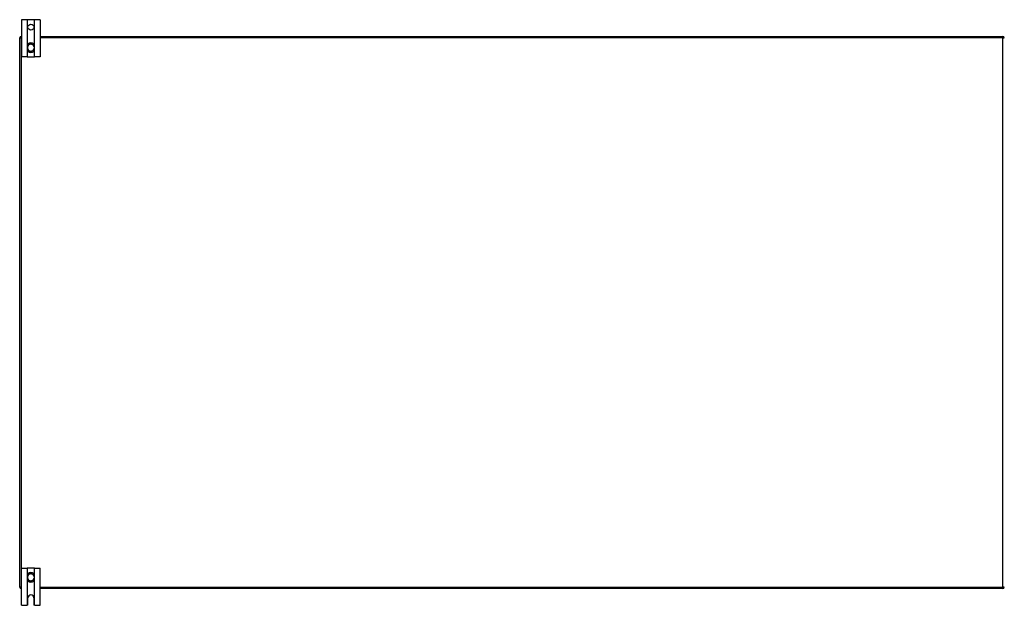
# Model space of a CAD drawing. Header units: inches. Extents: x 27 to 687, y 75 to 319.
# Tile 22 of 239: x 27 to 93, y 173 to 212. Entities that reach past the tile are written whole.
import ezdxf

# ---------------------------------------------------------------- set-up
doc = ezdxf.new("R2010")
doc.units = ezdxf.units.IN
doc.header["$MEASUREMENT"] = 0
doc.layers.add('Visible Edges(ANSI)', color=7, linetype='Continuous', lineweight=25)
doc.layers.add('Visible Tangent Edges(ANSI)', color=7, linetype='Continuous', lineweight=25)

msp = doc.modelspace()

# ---------------------------------------------------------------- linework, layer by layer
at = {"layer": 'Visible Edges(ANSI)'}
for p, q in [((27.216, 212.356), (26.843, 212.356)), ((26.843, 212.356), (26.843, 209.856)), ((27.246, 212.356), (27.216, 212.356)), ((27.689, 212.356), (27.246, 212.356)), ((27.719, 212.356), (27.689, 212.356)), ((28.093, 212.356), (27.719, 212.356)), ((28.093, 212.356), (28.093, 209.856)), ((26.817, 211.231), (26.843, 211.231)), ((28.093, 211.231), (92.619, 211.231)), ((26.718, 174.33), (26.718, 211.132)), ((27.231, 210.593), (27.231, 210.554)), ((27.231, 210.554), (27.231, 210.409)), ((27.704, 210.554), (27.704, 210.593)), ((27.704, 210.409), (27.704, 210.554)), ((27.231, 210.409), (27.231, 210.37)), ((27.704, 210.37), (27.704, 210.409)), ((27.216, 209.856), (26.843, 209.856)), ((27.216, 209.856), (27.246, 209.856)), ((27.246, 209.856), (27.689, 209.856)), ((27.689, 209.856), (27.719, 209.856)), ((28.093, 209.856), (27.719, 209.856)), ((26.843, 175.606), (27.216, 175.606)), ((26.843, 173.106), (26.843, 175.606)), ((27.246, 175.606), (27.216, 175.606)), ((27.689, 175.606), (27.246, 175.606)), ((27.719, 175.606), (27.689, 175.606)), ((27.719, 175.606), (28.093, 175.606)), ((28.093, 173.106), (28.093, 175.606)), ((27.231, 175.093), (27.231, 175.054)), ((27.231, 175.054), (27.231, 174.909)), ((27.231, 174.909), (27.231, 174.87)), ((27.704, 175.054), (27.704, 175.093)), ((27.704, 174.909), (27.704, 175.054)), ((27.704, 174.87), (27.704, 174.909)), ((26.843, 174.231), (26.817, 174.231)), ((27.265, 173.168), (27.265, 173.606)), ((27.671, 173.606), (27.671, 173.168)), ((92.619, 174.231), (28.093, 174.231)), ((26.843, 173.106), (27.203, 173.106)), ((27.733, 173.106), (28.093, 173.106))]:
    msp.add_line(p, q, dxfattribs=at)
at = {"layer": 'Visible Edges(ANSI)', "flags": 128}
for points in [[(27.363, 210.778), (27.353, 210.774), (27.344, 210.77), (27.335, 210.766), (27.326, 210.761), (27.318, 210.755), (27.309, 210.749), (27.301, 210.743), (27.294, 210.736), (27.287, 210.729), (27.28, 210.722), (27.274, 210.714), (27.267, 210.706), (27.262, 210.698), (27.257, 210.689), (27.252, 210.68), (27.248, 210.671), (27.244, 210.662), (27.241, 210.652), (27.238, 210.643), (27.236, 210.633), (27.234, 210.623), (27.232, 210.613), (27.232, 210.603), (27.231, 210.593)], [(27.704, 210.593), (27.704, 210.603), (27.703, 210.613), (27.701, 210.623), (27.7, 210.633), (27.697, 210.643), (27.695, 210.652), (27.691, 210.662), (27.687, 210.671), (27.683, 210.68), (27.678, 210.689), (27.673, 210.698), (27.668, 210.706), (27.662, 210.714), (27.655, 210.722), (27.648, 210.729), (27.641, 210.736), (27.634, 210.743), (27.626, 210.749), (27.618, 210.755), (27.609, 210.761), (27.6, 210.766), (27.591, 210.77), (27.582, 210.774), (27.573, 210.778)], [(27.231, 210.37), (27.232, 210.36), (27.232, 210.35), (27.234, 210.34), (27.236, 210.33), (27.238, 210.32), (27.241, 210.31), (27.244, 210.301), (27.248, 210.291), (27.252, 210.282), (27.257, 210.273), (27.262, 210.265), (27.267, 210.256), (27.273, 210.248), (27.28, 210.241), (27.287, 210.233), (27.294, 210.226), (27.301, 210.219), (27.309, 210.213), (27.317, 210.207), (27.326, 210.202), (27.335, 210.197), (27.344, 210.192), (27.353, 210.188), (27.363, 210.184)], [(27.573, 210.184), (27.582, 210.188), (27.591, 210.192), (27.6, 210.197), (27.609, 210.202), (27.618, 210.207), (27.626, 210.213), (27.634, 210.219), (27.641, 210.226), (27.649, 210.233), (27.655, 210.241), (27.662, 210.248), (27.668, 210.256), (27.674, 210.265), (27.679, 210.273), (27.683, 210.282), (27.688, 210.291), (27.691, 210.301), (27.695, 210.31), (27.697, 210.32), (27.7, 210.33), (27.701, 210.34), (27.703, 210.35), (27.704, 210.36), (27.704, 210.37)], [(27.363, 175.278), (27.353, 175.274), (27.344, 175.27), (27.335, 175.266), (27.326, 175.261), (27.317, 175.255), (27.309, 175.249), (27.301, 175.243), (27.294, 175.236), (27.286, 175.229), (27.28, 175.222), (27.273, 175.214), (27.267, 175.206), (27.262, 175.197), (27.257, 175.189), (27.252, 175.18), (27.248, 175.171), (27.244, 175.162), (27.241, 175.152), (27.238, 175.142), (27.236, 175.133), (27.234, 175.123), (27.232, 175.113), (27.232, 175.103), (27.231, 175.093)], [(27.704, 175.093), (27.704, 175.103), (27.703, 175.113), (27.701, 175.123), (27.7, 175.133), (27.697, 175.142), (27.695, 175.152), (27.691, 175.162), (27.688, 175.171), (27.683, 175.18), (27.679, 175.189), (27.673, 175.197), (27.668, 175.206), (27.662, 175.214), (27.655, 175.222), (27.649, 175.229), (27.641, 175.236), (27.634, 175.243), (27.626, 175.249), (27.618, 175.255), (27.609, 175.261), (27.6, 175.266), (27.591, 175.27), (27.582, 175.274), (27.573, 175.278)], [(27.231, 174.87), (27.232, 174.86), (27.232, 174.85), (27.234, 174.84), (27.236, 174.83), (27.238, 174.82), (27.241, 174.81), (27.244, 174.8), (27.248, 174.791), (27.252, 174.782), (27.257, 174.773), (27.262, 174.765), (27.267, 174.756), (27.274, 174.748), (27.28, 174.74), (27.287, 174.733), (27.294, 174.726), (27.301, 174.719), (27.309, 174.713), (27.318, 174.707), (27.326, 174.702), (27.335, 174.697), (27.344, 174.692), (27.353, 174.688), (27.363, 174.684)], [(27.573, 174.684), (27.582, 174.688), (27.591, 174.692), (27.6, 174.697), (27.609, 174.702), (27.618, 174.707), (27.626, 174.713), (27.634, 174.719), (27.641, 174.726), (27.648, 174.733), (27.655, 174.74), (27.662, 174.748), (27.668, 174.756), (27.673, 174.765), (27.678, 174.773), (27.683, 174.782), (27.687, 174.791), (27.691, 174.8), (27.695, 174.81), (27.697, 174.82), (27.7, 174.83), (27.701, 174.84), (27.703, 174.85), (27.704, 174.86), (27.704, 174.87)], [(27.216, 173.108), (27.215, 173.107), (27.215, 173.107), (27.215, 173.107), (27.214, 173.107), (27.214, 173.107), (27.214, 173.107), (27.213, 173.107), (27.213, 173.107), (27.212, 173.107), (27.212, 173.107), (27.211, 173.107), (27.211, 173.107), (27.21, 173.107), (27.21, 173.107), (27.209, 173.106), (27.208, 173.106), (27.208, 173.106), (27.207, 173.106), (27.206, 173.106), (27.206, 173.106), (27.205, 173.106), (27.204, 173.106), (27.203, 173.106), (27.203, 173.106)], [(27.246, 173.124), (27.245, 173.123), (27.243, 173.122), (27.242, 173.12), (27.24, 173.119), (27.239, 173.118), (27.237, 173.117), (27.235, 173.116), (27.234, 173.115), (27.232, 173.114), (27.231, 173.113), (27.229, 173.112), (27.227, 173.111), (27.226, 173.111), (27.224, 173.11), (27.223, 173.11), (27.222, 173.109), (27.221, 173.109), (27.22, 173.109), (27.219, 173.108), (27.218, 173.108), (27.217, 173.108), (27.217, 173.108), (27.216, 173.108), (27.216, 173.108)], [(27.719, 173.108), (27.719, 173.108), (27.719, 173.108), (27.718, 173.108), (27.717, 173.108), (27.716, 173.108), (27.715, 173.109), (27.714, 173.109), (27.713, 173.109), (27.712, 173.11), (27.711, 173.11), (27.709, 173.111), (27.708, 173.111), (27.706, 173.112), (27.705, 173.113), (27.703, 173.114), (27.701, 173.115), (27.7, 173.116), (27.698, 173.117), (27.697, 173.118), (27.695, 173.119), (27.693, 173.12), (27.692, 173.122), (27.69, 173.123), (27.689, 173.124)], [(27.733, 173.106), (27.732, 173.106), (27.731, 173.106), (27.73, 173.106), (27.73, 173.106), (27.729, 173.106), (27.728, 173.106), (27.728, 173.106), (27.727, 173.106), (27.726, 173.106), (27.726, 173.107), (27.725, 173.107), (27.725, 173.107), (27.724, 173.107), (27.723, 173.107), (27.723, 173.107), (27.722, 173.107), (27.722, 173.107), (27.722, 173.107), (27.721, 173.107), (27.721, 173.107), (27.72, 173.107), (27.72, 173.107), (27.72, 173.107), (27.719, 173.108)]]:
    msp.add_lwpolyline(points, dxfattribs=at)
at = {"layer": 'Visible Edges(ANSI)'}
msp.add_circle((27.468, 211.856), 0.203, dxfattribs=at)
for centre, radius, start, end in [((26.817, 211.132), 0.099, 90, 180), ((92.619, 211.132), 0.099, 0, 90), ((27.468, 210.481), 0.315, 70.52878, 109.47122), ((27.468, 210.481), 0.315, 250.52878, 289.47122), ((27.468, 174.981), 0.315, 70.52878, 109.47122), ((26.817, 174.33), 0.099, 180, 270), ((27.468, 174.981), 0.315, 250.52878, 289.47122), ((92.619, 174.33), 0.099, 270, 0), ((27.468, 173.606), 0.203, 0, 180), ((27.203, 173.168), 0.062, 314.93354, 0), ((27.733, 173.168), 0.062, 180, 225.06646)]:
    msp.add_arc(centre, radius, start, end, dxfattribs=at)
at = {"layer": 'Visible Tangent Edges(ANSI)'}
for p, q in [((27.216, 212.356), (27.216, 209.856)), ((27.246, 210.668), (27.246, 212.356)), ((27.689, 212.356), (27.689, 210.668)), ((27.719, 209.856), (27.719, 212.356)), ((26.817, 211.132), (26.817, 211.231)), ((92.619, 211.231), (92.619, 211.132)), ((26.718, 211.132), (26.817, 211.132)), ((26.817, 211.132), (26.817, 174.33)), ((26.843, 211.132), (26.817, 211.132)), ((27.231, 210.554), (27.251, 210.554)), ((27.251, 210.409), (27.251, 210.554)), ((27.365, 210.773), (27.363, 210.778)), ((27.571, 210.773), (27.573, 210.778)), ((27.704, 210.554), (27.684, 210.554)), ((27.684, 210.554), (27.684, 210.409)), ((92.619, 211.132), (28.093, 211.132)), ((92.619, 211.132), (92.718, 211.132)), ((92.619, 174.33), (92.619, 211.132)), ((27.231, 210.409), (27.251, 210.409)), ((27.246, 209.856), (27.246, 210.294)), ((27.363, 210.184), (27.365, 210.19)), ((27.573, 210.184), (27.571, 210.19)), ((27.704, 210.409), (27.684, 210.409)), ((27.689, 210.294), (27.689, 209.856)), ((27.216, 175.606), (27.216, 173.108)), ((27.246, 175.168), (27.246, 175.606)), ((27.689, 175.606), (27.689, 175.168)), ((27.719, 173.108), (27.719, 175.606)), ((27.231, 175.054), (27.251, 175.054)), ((27.231, 174.909), (27.251, 174.909)), ((27.251, 174.909), (27.251, 175.054)), ((27.363, 175.278), (27.365, 175.273)), ((27.573, 175.278), (27.571, 175.273)), ((27.704, 175.054), (27.684, 175.054)), ((27.684, 175.054), (27.684, 174.909)), ((27.704, 174.909), (27.684, 174.909)), ((26.817, 174.33), (26.718, 174.33)), ((26.817, 174.33), (26.843, 174.33)), ((26.817, 174.231), (26.817, 174.33)), ((27.246, 173.124), (27.246, 174.794)), ((27.365, 174.69), (27.363, 174.684)), ((27.571, 174.69), (27.573, 174.684)), ((27.689, 174.794), (27.689, 173.124)), ((28.093, 174.33), (92.619, 174.33)), ((92.619, 174.33), (92.619, 174.231)), ((92.718, 174.33), (92.619, 174.33))]:
    msp.add_line(p, q, dxfattribs=at)
at = {"layer": 'Visible Tangent Edges(ANSI)', "flags": 128}
for points in [[(27.248, 210.594), (27.248, 210.604), (27.248, 210.613), (27.248, 210.623), (27.25, 210.632), (27.251, 210.642), (27.253, 210.651), (27.256, 210.66), (27.259, 210.669), (27.263, 210.678), (27.267, 210.687), (27.271, 210.695), (27.276, 210.703), (27.282, 210.711), (27.288, 210.718), (27.294, 210.726), (27.3, 210.732), (27.307, 210.739), (27.315, 210.745), (27.322, 210.751), (27.33, 210.756), (27.338, 210.761), (27.347, 210.765), (27.356, 210.769), (27.365, 210.773)], [(27.251, 210.554), (27.251, 210.555), (27.251, 210.557), (27.251, 210.559), (27.251, 210.56), (27.251, 210.562), (27.25, 210.564), (27.25, 210.565), (27.25, 210.567), (27.25, 210.569), (27.25, 210.57), (27.25, 210.572), (27.25, 210.574), (27.25, 210.575), (27.25, 210.577), (27.249, 210.579), (27.249, 210.58), (27.249, 210.582), (27.249, 210.584), (27.249, 210.585), (27.249, 210.587), (27.249, 210.589), (27.249, 210.591), (27.248, 210.592), (27.248, 210.594)], [(27.571, 210.773), (27.58, 210.769), (27.588, 210.765), (27.597, 210.761), (27.605, 210.756), (27.613, 210.751), (27.621, 210.745), (27.628, 210.739), (27.635, 210.732), (27.641, 210.726), (27.648, 210.718), (27.653, 210.711), (27.659, 210.703), (27.664, 210.695), (27.668, 210.687), (27.672, 210.678), (27.676, 210.669), (27.679, 210.66), (27.682, 210.651), (27.684, 210.642), (27.686, 210.632), (27.687, 210.623), (27.687, 210.613), (27.687, 210.604), (27.687, 210.594)], [(27.687, 210.594), (27.687, 210.592), (27.687, 210.591), (27.687, 210.589), (27.686, 210.587), (27.686, 210.585), (27.686, 210.584), (27.686, 210.582), (27.686, 210.58), (27.686, 210.579), (27.686, 210.577), (27.686, 210.575), (27.685, 210.574), (27.685, 210.572), (27.685, 210.57), (27.685, 210.569), (27.685, 210.567), (27.685, 210.565), (27.685, 210.564), (27.685, 210.562), (27.685, 210.56), (27.684, 210.559), (27.684, 210.557), (27.684, 210.555), (27.684, 210.554)], [(27.248, 210.368), (27.248, 210.37), (27.249, 210.372), (27.249, 210.373), (27.249, 210.375), (27.249, 210.377), (27.249, 210.379), (27.249, 210.38), (27.249, 210.382), (27.249, 210.384), (27.25, 210.385), (27.25, 210.387), (27.25, 210.389), (27.25, 210.39), (27.25, 210.392), (27.25, 210.394), (27.25, 210.395), (27.25, 210.397), (27.25, 210.399), (27.251, 210.4), (27.251, 210.402), (27.251, 210.404), (27.251, 210.405), (27.251, 210.407), (27.251, 210.409)], [(27.365, 210.19), (27.356, 210.193), (27.347, 210.197), (27.338, 210.202), (27.33, 210.206), (27.322, 210.212), (27.314, 210.217), (27.307, 210.224), (27.3, 210.23), (27.294, 210.237), (27.287, 210.244), (27.282, 210.252), (27.276, 210.259), (27.271, 210.268), (27.267, 210.276), (27.263, 210.284), (27.259, 210.293), (27.256, 210.302), (27.253, 210.311), (27.251, 210.321), (27.25, 210.33), (27.248, 210.34), (27.248, 210.349), (27.248, 210.359), (27.248, 210.368)], [(27.687, 210.368), (27.687, 210.359), (27.687, 210.349), (27.687, 210.34), (27.686, 210.33), (27.684, 210.321), (27.682, 210.311), (27.679, 210.302), (27.676, 210.293), (27.673, 210.284), (27.669, 210.276), (27.664, 210.268), (27.659, 210.259), (27.654, 210.252), (27.648, 210.244), (27.642, 210.237), (27.635, 210.23), (27.628, 210.224), (27.621, 210.217), (27.613, 210.212), (27.605, 210.206), (27.597, 210.202), (27.588, 210.197), (27.58, 210.193), (27.571, 210.19)], [(27.684, 210.409), (27.684, 210.407), (27.684, 210.405), (27.684, 210.404), (27.685, 210.402), (27.685, 210.4), (27.685, 210.399), (27.685, 210.397), (27.685, 210.395), (27.685, 210.394), (27.685, 210.392), (27.685, 210.39), (27.685, 210.389), (27.686, 210.387), (27.686, 210.385), (27.686, 210.384), (27.686, 210.382), (27.686, 210.38), (27.686, 210.379), (27.686, 210.377), (27.686, 210.375), (27.687, 210.373), (27.687, 210.372), (27.687, 210.37), (27.687, 210.368)], [(27.248, 175.094), (27.248, 175.104), (27.248, 175.113), (27.248, 175.123), (27.25, 175.132), (27.251, 175.142), (27.253, 175.151), (27.256, 175.16), (27.259, 175.169), (27.263, 175.178), (27.267, 175.186), (27.271, 175.195), (27.276, 175.203), (27.282, 175.211), (27.287, 175.218), (27.294, 175.225), (27.3, 175.232), (27.307, 175.239), (27.314, 175.245), (27.322, 175.251), (27.33, 175.256), (27.338, 175.261), (27.347, 175.265), (27.356, 175.269), (27.365, 175.273)], [(27.251, 175.054), (27.251, 175.055), (27.251, 175.057), (27.251, 175.059), (27.251, 175.06), (27.251, 175.062), (27.25, 175.064), (27.25, 175.065), (27.25, 175.067), (27.25, 175.069), (27.25, 175.07), (27.25, 175.072), (27.25, 175.074), (27.25, 175.075), (27.25, 175.077), (27.249, 175.079), (27.249, 175.08), (27.249, 175.082), (27.249, 175.084), (27.249, 175.085), (27.249, 175.087), (27.249, 175.089), (27.249, 175.091), (27.248, 175.092), (27.248, 175.094)], [(27.248, 174.868), (27.248, 174.87), (27.249, 174.872), (27.249, 174.873), (27.249, 174.875), (27.249, 174.877), (27.249, 174.879), (27.249, 174.88), (27.249, 174.882), (27.249, 174.884), (27.25, 174.885), (27.25, 174.887), (27.25, 174.889), (27.25, 174.89), (27.25, 174.892), (27.25, 174.894), (27.25, 174.895), (27.25, 174.897), (27.25, 174.899), (27.251, 174.9), (27.251, 174.902), (27.251, 174.904), (27.251, 174.905), (27.251, 174.907), (27.251, 174.909)], [(27.571, 175.273), (27.58, 175.269), (27.588, 175.265), (27.597, 175.261), (27.605, 175.256), (27.613, 175.251), (27.621, 175.245), (27.628, 175.239), (27.635, 175.232), (27.642, 175.225), (27.648, 175.218), (27.654, 175.211), (27.659, 175.203), (27.664, 175.195), (27.668, 175.186), (27.673, 175.178), (27.676, 175.169), (27.679, 175.16), (27.682, 175.151), (27.684, 175.142), (27.686, 175.132), (27.687, 175.123), (27.687, 175.113), (27.687, 175.104), (27.687, 175.094)], [(27.687, 175.094), (27.687, 175.092), (27.687, 175.091), (27.687, 175.089), (27.686, 175.087), (27.686, 175.085), (27.686, 175.084), (27.686, 175.082), (27.686, 175.08), (27.686, 175.079), (27.686, 175.077), (27.686, 175.075), (27.685, 175.074), (27.685, 175.072), (27.685, 175.07), (27.685, 175.069), (27.685, 175.067), (27.685, 175.065), (27.685, 175.064), (27.685, 175.062), (27.685, 175.06), (27.684, 175.059), (27.684, 175.057), (27.684, 175.055), (27.684, 175.054)], [(27.684, 174.909), (27.684, 174.907), (27.684, 174.905), (27.684, 174.904), (27.685, 174.902), (27.685, 174.9), (27.685, 174.899), (27.685, 174.897), (27.685, 174.895), (27.685, 174.894), (27.685, 174.892), (27.685, 174.89), (27.685, 174.889), (27.686, 174.887), (27.686, 174.885), (27.686, 174.884), (27.686, 174.882), (27.686, 174.88), (27.686, 174.879), (27.686, 174.877), (27.686, 174.875), (27.687, 174.873), (27.687, 174.872), (27.687, 174.87), (27.687, 174.868)], [(27.365, 174.69), (27.356, 174.693), (27.347, 174.697), (27.338, 174.701), (27.33, 174.706), (27.322, 174.712), (27.315, 174.717), (27.307, 174.723), (27.3, 174.73), (27.294, 174.737), (27.288, 174.744), (27.282, 174.751), (27.276, 174.759), (27.271, 174.767), (27.267, 174.776), (27.263, 174.784), (27.259, 174.793), (27.256, 174.802), (27.253, 174.811), (27.251, 174.821), (27.25, 174.83), (27.248, 174.84), (27.248, 174.849), (27.248, 174.859), (27.248, 174.868)], [(27.687, 174.868), (27.687, 174.859), (27.687, 174.849), (27.687, 174.84), (27.686, 174.83), (27.684, 174.821), (27.682, 174.811), (27.679, 174.802), (27.676, 174.793), (27.672, 174.784), (27.668, 174.776), (27.664, 174.767), (27.659, 174.759), (27.653, 174.751), (27.648, 174.744), (27.641, 174.737), (27.635, 174.73), (27.628, 174.723), (27.621, 174.717), (27.613, 174.712), (27.605, 174.706), (27.597, 174.701), (27.588, 174.697), (27.58, 174.693), (27.571, 174.69)]]:
    msp.add_lwpolyline(points, dxfattribs=at)
at = {"layer": 'Visible Tangent Edges(ANSI)'}
for centre, radius, start, end in [((27.468, 210.481), 0.228, 18.50863, 161.49137), ((27.468, 210.481), 0.309, 70.52878, 109.47122), ((27.468, 210.481), 0.228, 198.50863, 341.49137), ((27.468, 210.481), 0.309, 250.52878, 289.47122), ((27.468, 174.981), 0.228, 18.50863, 161.49137), ((27.468, 174.981), 0.228, 198.50863, 341.49137), ((27.468, 174.981), 0.309, 70.52878, 109.47122), ((27.468, 174.981), 0.309, 250.52878, 289.47122)]:
    msp.add_arc(centre, radius, start, end, dxfattribs=at)
for centre, major_axis, start_param, end_param in [((27.251, 210.593), (-0.0197, 0), 4.854218, 6.283185), ((27.684, 210.593), (0.0197, 0), 0, 1.428968), ((27.251, 210.37), (-0.0197, 0), 0, 1.428968), ((27.684, 210.37), (0.0197, 0), 4.854218, 6.283185), ((27.251, 175.093), (-0.0197, 0), 4.854218, 6.283185), ((27.684, 175.093), (0.0197, 0), 0, 1.428968), ((27.251, 174.87), (-0.0197, 0), 0, 1.428968), ((27.684, 174.87), (0.0197, 0), 4.854218, 6.283185)]:
    msp.add_ellipse(centre, major_axis=major_axis, ratio=0.07343, start_param=start_param, end_param=end_param, dxfattribs=at)

doc.saveas('drawing.dxf')
